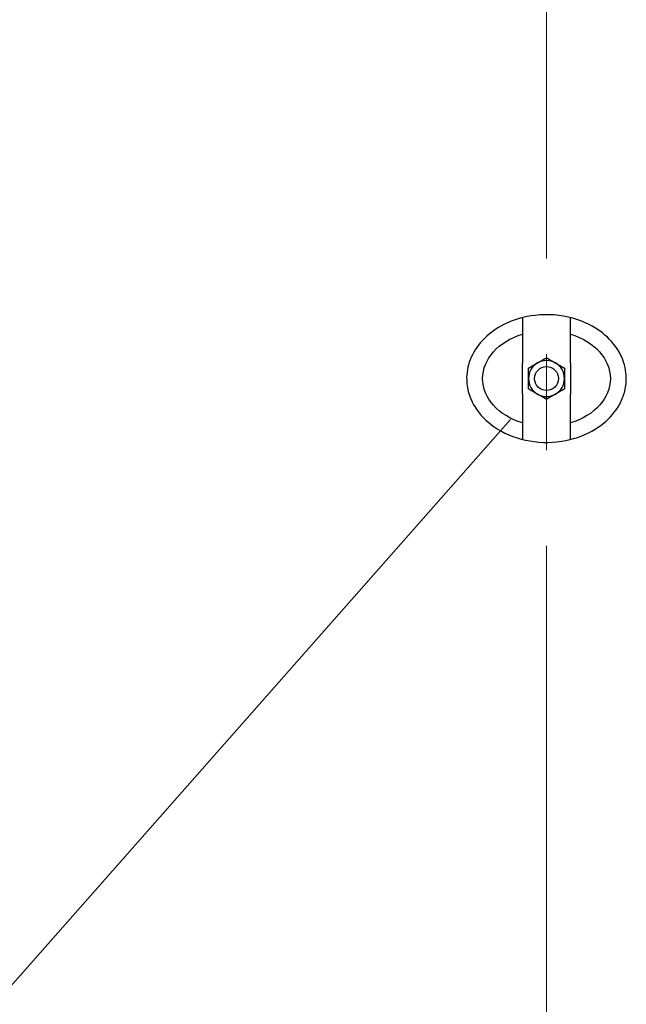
# Model space of a CAD drawing. Extents: x 0 to 796, y 0 to 496.
# Tile 196 of 242: x 653 to 672, y 256 to 287. Entities that reach past the tile are written whole.
import ezdxf

# ---------------------------------------------------------------- set-up
doc = ezdxf.new("R2010")
doc.units = 0
doc.header["$LTSCALE"] = 12
doc.header["$MEASUREMENT"] = 0
doc.linetypes.add('C', pattern=[2, 1.25, -0.25, 0.25, -0.25])
doc.layers.get('0').update_dxf_attribs({"linetype": 'CONTINUOUS'})
doc.layers.add('C', color=4, linetype='C', lineweight=13)
doc.layers.add('Leader', color=41, linetype='CONTINUOUS', lineweight=13)

msp = doc.modelspace()

# ---------------------------------------------------------------- linework, layer by layer
for p, q in [((668.93953, 277.20116), (668.93953, 275.7774)), ((670.43953, 275.7774), (670.43953, 277.20116)), ((668.93953, 274.80916), (668.93953, 275.7774)), ((670.43953, 275.7774), (670.43953, 274.80916)), ((668.93953, 274.80916), (668.93953, 273.3854)), ((670.43953, 273.3854), (670.43953, 274.80916))]:
    msp.add_line(p, q)
for radius in [0.37513, 0.375]:
    msp.add_circle((669.68953, 275.29328), radius)
for start, end in [(120, 180), (60, 120), (0, 60), (180, 240), (300, 0), (240, 300)]:
    msp.add_arc((669.68953, 275.29328), 0.5625, start, end)
at = {"extrusion": (0, 0, -1)}
for start_param, end_param in [(-3.14159265, -1.9551931), (-1.18639955, 1.18639955), (1.9551931, 3.14159265)]:
    msp.add_ellipse((669.68953, 275.29328), major_axis=(2, 0), ratio=0.75, start_param=start_param, end_param=end_param, dxfattribs=at)
msp.add_open_spline([(672.18953, 275.29328), (672.18953, 275.14611), (672.16922, 274.99974), (672.06734, 274.63528), (671.96061, 274.43017), (671.65609, 274.03309), (671.4492, 273.85365), (670.93836, 273.53762), (670.62363, 273.41892), (669.92778, 273.27895), (669.54049, 273.27359), (668.8057, 273.39923), (668.4542, 273.52631), (667.89934, 273.87501), (667.68103, 274.07185), (667.41277, 274.45099), (667.33166, 274.60669), (667.22457, 274.92439), (667.19547, 275.08195), (667.19034, 275.24209), (667.18336, 275.46022), (667.22109, 275.67519), (667.3838, 276.1001), (667.51281, 276.30055), (667.86443, 276.68445), (668.09739, 276.85386), (668.65669, 277.13747), (668.99279, 277.23376), (669.72932, 277.31836), (670.13531, 277.28776), (670.8517, 277.08653), (671.16993, 276.93343), (671.65542, 276.5519), (671.83883, 276.34725), (672.08126, 275.91399), (672.1532, 275.70039), (672.18602, 275.41571), (672.18953, 275.35442), (672.18953, 275.29328)], degree=3, knots=[18.09841787, 18.09841787, 18.09841787, 18.09841787, 19.22945421, 19.22945421, 20.98248087, 20.98248087, 23.03788795, 23.03788795, 25.54096469, 25.54096469, 28.40588794, 28.40588794, 31.17695267, 31.17695267, 33.38107164, 33.38107164, 34.71465772, 34.71465772, 35.93557284, 35.93557284, 35.93557284, 37.59854694, 37.59854694, 39.40086812, 39.40086812, 41.55676492, 41.55676492, 44.15348844, 44.15348844, 47.15837184, 47.15837184, 49.78216436, 49.78216436, 51.84945441, 51.84945441, 53.56409661, 53.56409661, 54.03399072, 54.03399072, 54.03399072, 54.03399072])
for points in [[(669.12703, 275.61804), (669.27775, 275.70506), (669.40828, 275.78042)], [(669.40828, 275.78042), (669.5388, 275.85578), (669.68953, 275.9428)], [(669.68953, 275.9428), (669.84025, 275.85578), (669.97078, 275.78042)], [(669.97078, 275.78042), (670.1013, 275.70506), (670.25203, 275.61804)], [(669.12703, 275.29328), (669.12703, 275.444), (669.12703, 275.61804)], [(670.25203, 275.61804), (670.25203, 275.444), (670.25203, 275.29328)], [(669.12703, 274.96852), (669.12703, 275.14256), (669.12703, 275.29328)], [(670.25203, 275.29328), (670.25203, 275.14256), (670.25203, 274.96852)], [(669.40828, 274.80614), (669.27775, 274.8815), (669.12703, 274.96852)], [(669.68953, 274.64376), (669.5388, 274.73078), (669.40828, 274.80614)], [(669.97078, 274.80614), (669.84025, 274.73078), (669.68953, 274.64376)], [(670.25203, 274.96852), (670.1013, 274.8815), (669.97078, 274.80614)]]:
    msp.add_rational_spline(points, [1, 1.0379548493, 1], degree=2)
at = {"layer": 'C'}
msp.add_line((669.68953, 318.05239), (669.68953, 189.12703), dxfattribs=at)
at = {"layer": 'Leader'}
msp.add_line((668.56006, 274.01204), (617.96892, 216.623), dxfattribs=at)

doc.saveas('drawing.dxf')
